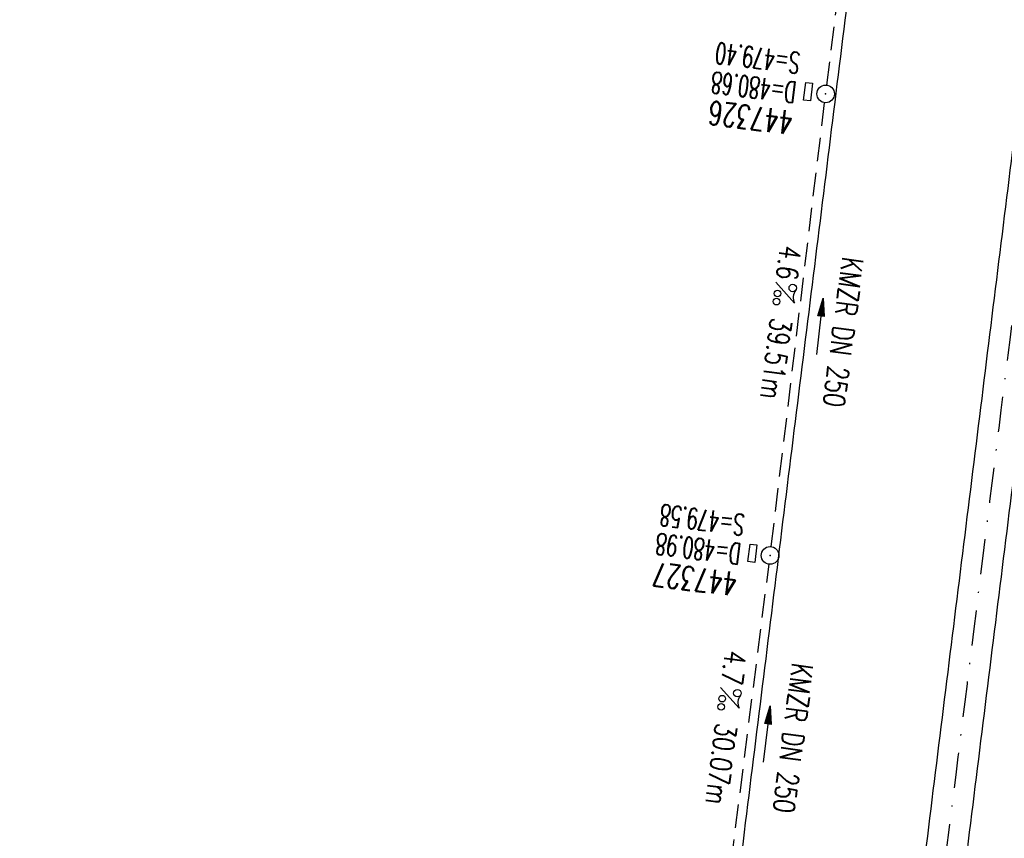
# Model space of a CAD drawing. Extents: x 459406 to 461721, y 413308 to 423218.
# Tile 14 of 256: x 460832 to 460916, y 413805 to 413874. Entities that reach past the tile are written whole.
import ezdxf
from ezdxf.enums import TextEntityAlignment as Align

# ---------------------------------------------------------------- set-up
doc = ezdxf.new("R2010")
doc.units = 0
doc.header["$LTSCALE"] = 2
doc.header["$MEASUREMENT"] = 0
for name, pattern in [('AUSGEZOGEN', [0]), ('GESTRICH-X2', [1.5, 1, -0.5]), ('STRICHPT-X3', [3, 1.5, -0.75, 0, -0.75])]:
    doc.linetypes.add(name, pattern=pattern)
doc.layers.get('0').update_dxf_attribs({"linetype": 'AUSGEZOGEN'})
for name, color, linetype in [('ACHSE', 1, 'STRICHPT-X3'), ('FBR', 8, 'CONTINUOUS'), ('KANAL', 7, 'GESTRICH-X2'), ('PFEIL', 7, 'CONTINUOUS'), ('SCHACHTNR', 6, 'CONTINUOUS'), ('SCHSYMBOL', 7, 'AUSGEZOGEN'), ('TEXTO', 4, 'CONTINUOUS'), ('TEXTU', 4, 'CONTINUOUS')]:
    doc.layers.add(name, color=color, linetype=linetype)
doc.styles.add('ROMANS', font='romans.shx', dxfattribs={"width": 0.8})

# ---------------------------------------------------------------- blocks, each defined once
blk = doc.blocks.new('GST')
at = {"color": 0}
blk.add_circle((0, 0), 0.75, dxfattribs=at)
blk.add_point((0, 0), dxfattribs=at)
blk = doc.blocks.new('17')
blk.add_lwpolyline([(-0.755, -1.218), (0.748, -1.218), (0.748, -1.801), (-0.755, -1.801)], close=True)
blk.add_blockref('GST', (0, 0))
blk = doc.blocks.new('PROM')
blk.add_line((1.566, 1.817), (0.019, 0.015))
for centre, radius in [((0.317, 1.51), 0.317), ((0.943, 0.291), 0.283), ((1.645, 0.287), 0.283)]:
    blk.add_circle(centre, radius)
blk.add_arc((0.992, 2.682), 1.033, 239.14139, 303.35492)
blk = doc.blocks.new('PFEIL2')
at = {"color": 0}
for p, q in [((0.88, 0.002), (-2.401, -0.012)), ((0.881, -0.271), (0.879, 0.276)), ((0.879, 0.276), (2.429, 0.009)), ((0.911, 0.27), (0.879, 0.265)), ((0.965, 0.261), (0.879, 0.246)), ((1.019, 0.252), (0.879, 0.228)), ((1.073, 0.242), (0.879, 0.209)), ((1.127, 0.233), (0.879, 0.191)), ((1.181, 0.224), (0.879, 0.172)), ((1.235, 0.214), (0.879, 0.154)), ((1.289, 0.205), (0.879, 0.135)), ((1.343, 0.196), (0.879, 0.117)), ((1.397, 0.187), (0.879, 0.098)), ((1.451, 0.177), (0.879, 0.08)), ((1.505, 0.168), (0.879, 0.061)), ((1.559, 0.159), (0.88, 0.043)), ((1.613, 0.149), (0.88, 0.024)), ((1.668, 0.14), (0.88, 0.006)), ((1.722, 0.131), (0.88, -0.013)), ((1.776, 0.121), (0.88, -0.031)), ((1.83, 0.112), (0.88, -0.05)), ((1.884, 0.103), (0.88, -0.068)), ((1.938, 0.094), (0.88, -0.087)), ((1.992, 0.084), (0.88, -0.105)), ((2.046, 0.075), (0.88, -0.124)), ((2.1, 0.066), (0.88, -0.142)), ((2.154, 0.056), (0.88, -0.161)), ((2.208, 0.047), (0.88, -0.179)), ((2.262, 0.038), (0.881, -0.198)), ((2.316, 0.029), (0.881, -0.216)), ((2.37, 0.019), (0.881, -0.235)), ((2.424, 0.01), (0.881, -0.253)), ((2.429, 0.009), (0.881, -0.271))]:
    blk.add_line(p, q, dxfattribs=at)

msp = doc.modelspace()

# ---------------------------------------------------------------- linework, layer by layer
at = {"layer": 'ACHSE', "flags": 128}
msp.add_lwpolyline([(460985.548, 416976.25), (460982.742, 416926.329), (460979.936, 416876.407), (460977.13, 416826.486), (460974.324, 416776.565), (460971.518, 416726.644), (460968.712, 416676.723), (460965.906, 416626.802), (460963.1, 416576.88, 0), (460961.733, 416552.566, 0), (460960.294, 416526.959, -0.000009), (460958.89, 416501.998, 0.00001), (460957.487, 416477.038, 0.000001), (460956.785, 416464.557, -0.000001), (460956.084, 416452.077), (460954.681, 416427.117), (460953.278, 416402.156), (460951.875, 416377.196, 0.000027), (460951.185, 416364.909, -0.000114), (460950.495, 416352.621, -0.000169), (460950.493, 416352.583, 0.000019), (460950.473, 416352.235, 0.002347), (460949.964, 416342.501, 0.0015), (460949.285, 416327.263, 0.002663), (460948.888, 416316.296, 0.002084), (460948.513, 416302.275, 0.002087), (460948.283, 416289.783, 0.002085), (460948.158, 416277.278, 0.002085), (460948.137, 416264.779, 0.002085), (460948.22, 416252.279, 0.002086), (460948.407, 416239.774, 0.002088), (460948.699, 416227.283, 0.002084), (460949.095, 416214.794, 0.002083), (460949.595, 416202.3, 0.002081), (460950.199, 416189.812, 0.002082), (460950.907, 416177.335, 0.002086), (460951.719, 416164.862, 0.002086), (460952.635, 416152.395, 0.002087), (460953.654, 416139.944, 0.002084), (460954.779, 416127.487, 0.002085), (460956.008, 416115.039, 0.002088), (460957.338, 416102.619, 0.002086), (460958.772, 416090.211, 0.002083), (460960.312, 416077.796, 0.002082), (460961.956, 416065.389, 0.002087), (460963.699, 416053.027, 0.002086), (460965.546, 416040.675, 0.002083), (460967.499, 416028.318, 0.00208), (460969.554, 416015.985, 0.002081), (460971.71, 416003.675, 0.002087), (460973.97, 415991.377, 0.002089), (460976.331, 415979.107, 0.002087), (460978.792, 415966.867, 0.002082), (460981.362, 415954.618, 0.002082), (460984.148, 415941.865, 0.002276), (460986.8, 415930.217, 0.001902), (460990.244, 415915.651, 0.002837), (460992.645, 415905.91, 0.000643), (460995.488, 415894.713, 0.001405), (460996.809, 415889.596, 0), (460998.528, 415883.015, 0.000001), (460998.872, 415881.699), (461005.191, 415857.511, 0.000017), (461008.351, 415845.417, -0.000015), (461011.511, 415833.323, -0.000002), (461014.671, 415821.229, -0.000002), (461017.83, 415809.135, -0.000001), (461020.99, 415797.041, 0.000005), (461024.149, 415784.946), (461030.468, 415760.758), (461036.787, 415736.57, 0.000028), (461038.983, 415728.166, -0.000015), (461041.179, 415719.762, -0.00065), (461041.486, 415718.58, -0.000124), (461043.088, 415712.377, -0.002577), (461045.469, 415702.947, -0.001641), (461049.083, 415688.106, -0.002531), (461051.665, 415677.106, -0.002087), (461054.672, 415663.739, -0.002079), (461057.313, 415651.527, -0.002077), (461059.854, 415639.283, -0.002078), (461062.295, 415627.009, -0.002083), (461064.629, 415614.743, -0.002085), (461066.86, 415602.46, -0.00208), (461068.994, 415590.128, -0.00208), (461071.024, 415577.786, -0.002082), (461072.949, 415565.443, -0.002086), (461074.772, 415553.076, -0.002086), (461076.492, 415540.695, -0.002081), (461078.107, 415528.309, -0.002078), (461079.622, 415515.892, -0.00208), (461081.034, 415503.452, -0.002087), (461082.339, 415491.041, -0.002085), (461083.54, 415478.621, -0.002078), (461084.641, 415466.147, -0.002076), (461085.638, 415453.67, -0.002082), (461086.529, 415441.219, -0.002088), (461087.317, 415428.753, -0.002085), (461088.001, 415416.263, -0.002081), (461088.581, 415403.772, -0.002082), (461089.057, 415391.285, -0.00208), (461089.429, 415378.795, -0.002078), (461089.697, 415366.294, -0.002082), (461089.861, 415353.787, -0.002085), (461089.921, 415341.295, -0.002085), (461089.877, 415328.803, -0.002082), (461089.728, 415316.296, -0.002078), (461089.475, 415303.794, -0.00208), (461089.119, 415291.304, -0.002082), (461088.658, 415278.809, -0.002084), (461088.094, 415266.325, -0.002082), (461087.426, 415253.85, -0.00208), (461086.653, 415241.367, -0.002079), (461085.777, 415228.897, -0.00208), (461084.797, 415216.436, -0.002085), (461083.633, 415203.064, -0.002418), (461082.526, 415191.54, -0.001753), (461080.941, 415176.374, -0.002741), (461079.84, 415166.685, -0.000279), (461078.804, 415158.036, -0.000933), (461078.489, 415155.455, -0.000004), (461077.263, 415145.575, -0.00001), (461076.803, 415141.87), (461073.723, 415117.061, 0.000001), (461071.82, 415101.734, 0.000001), (461070.643, 415092.251, 0.000018), (461069.104, 415079.846, -0.000014), (461067.564, 415067.441, -0.000008), (461066.024, 415055.036, 0.000011), (461064.484, 415042.632), (461058.325, 414993.013), (461052.166, 414943.394, -0.000009), (461049.086, 414918.584, 0.000009), (461046.006, 414893.774), (461039.847, 414844.155), (461033.688, 414794.536), (461027.529, 414744.917, -0.00001), (461024.449, 414720.107, 0.00001), (461021.369, 414695.298, 0.000001), (461018.29, 414670.488, -0.000001), (461015.21, 414645.678, 0), (461011.182, 414613.231, -0.000001), (461009.051, 414596.059, -0.000009), (461005.971, 414571.249, 0.00001), (461002.891, 414546.44), (460996.732, 414496.821), (460990.573, 414447.202), (460984.414, 414397.583, -0.000009), (460981.334, 414372.773, 0.000009), (460978.254, 414347.963), (460972.095, 414298.344), (460965.936, 414248.725), (460959.777, 414199.106, -0.00001), (460956.697, 414174.297, 0.00001), (460953.617, 414149.487, 0.000001), (460950.537, 414124.677, -0.000001), (460947.458, 414099.867, 0), (460943.43, 414067.42, -0.000001), (460941.299, 414050.248, -0.000009), (460938.219, 414025.438, 0.00001), (460935.139, 414000.629), (460928.98, 413951.01), (460922.821, 413901.391, 0.000001), (460919.742, 413876.581, -0.000001), (460916.662, 413851.771, -0.00001), (460913.582, 413826.961, 0.00001), (460910.502, 413802.152), (460904.343, 413752.533), (460898.184, 413702.914), (460892.025, 413653.295, -0.00001), (460888.945, 413628.486, 0.00001), (460885.865, 413603.676, 0.000001), (460882.785, 413578.866, -0.000001), (460879.706, 413554.056, 0), (460875.678, 413521.609, -0.000001), (460873.547, 413504.437, -0.000009), (460870.467, 413479.628, 0.00001), (460867.387, 413454.818), (460861.228, 413405.199), (460855.069, 413355.58, -0.000004), (460853.233, 413340.792, -0.000002), (460849.402, 413309.93)], format="xyb", dxfattribs=at)
at = {"layer": 'FBR'}
for points in [[(461019.632, 414695.514, 0.000001), (461016.553, 414670.704)], [(461023.106, 414695.082, 0.000001), (461020.026, 414670.272)], [(461038.488, 414693.173, 0.000001), (461035.408, 414668.363)], [(460936.498, 414151.612, 0.000001), (460933.419, 414126.802)], [(460951.88, 414149.703, 0.000001), (460948.801, 414124.893)], [(460955.354, 414149.271, 0.000001), (460952.274, 414124.461)], [(460970.736, 414147.362, 0.000001), (460967.656, 414122.552)], [(460905.702, 413903.516, 0.000001), (460902.623, 413878.706, -0.000001), (460899.543, 413853.896, -0.00001), (460896.463, 413829.087, 0.00001), (460893.383, 413804.277), (460887.224, 413754.658), (460881.065, 413705.039), (460874.906, 413655.42, -0.00001), (460871.826, 413630.611, 0.000001), (460871.505, 413628.024, 0.000001)], [(460921.084, 413901.607, 0.000001), (460918.005, 413876.797, -0.000001), (460914.925, 413851.987, -0.00001), (460911.845, 413827.177, 0.00001), (460908.765, 413802.368), (460902.606, 413752.749), (460900.552, 413736.195)], [(460924.558, 413901.175, 0.000001), (460921.478, 413876.365, -0.000001), (460918.399, 413851.555, -0.00001), (460915.319, 413826.746, 0.00001), (460912.239, 413801.936), (460906.08, 413752.317), (460904.095, 413735.755)], [(460939.94, 413899.266, 0.000001), (460936.86, 413874.456, -0.000001), (460933.781, 413849.646, -0.00001), (460930.701, 413824.836, 0.00001), (460927.621, 413800.027), (460921.462, 413750.408), (460915.942, 413705.939)], [(460924.18, 414052.373, -0.000009), (460921.1, 414027.564, 0.00001), (460918.02, 414002.754)], [(460939.562, 414050.464, -0.000009), (460936.482, 414025.654, 0.00001), (460933.402, 414000.845)], [(460943.036, 414050.032, -0.000009), (460939.956, 414025.223, 0.00001), (460936.876, 414000.413)], [(460958.418, 414048.123, -0.000009), (460955.338, 414023.313, 0.00001), (460952.258, 413998.504)]]:
    msp.add_lwpolyline(points, format="xyb", dxfattribs=at)
at = {"layer": 'KANAL'}
for p, q in [((460900.5, 413868.531), (460906.656, 413917.344)), ((460895.781, 413829.313), (460900.313, 413867.031)), ((460892, 413799.469), (460895.594, 413827.813))]:
    msp.add_line(p, q, dxfattribs=at)

# ---------------------------------------------------------------- block references
at = {"layer": 'PFEIL'}
for p, rotation in [((460899.906, 413848.009), 83.1315), ((460895.387, 413813.36), 82.7814)]:
    msp.add_blockref('PFEIL2', p, dxfattribs=dict(at, rotation=rotation))
at = {"layer": 'SCHSYMBOL', "rotation": 262.924}
for p in [(460900.408, 413867.784), (460895.683, 413828.558)]:
    msp.add_blockref('17', p, dxfattribs=at)
at = {"layer": 'TEXTU'}
for p, rotation in [((460896.152, 413851.799), 262.5327484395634), ((460891.445, 413817.359), 262.5972417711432)]:
    msp.add_blockref('PROM', p, dxfattribs=dict(at, rotation=rotation))

# ---------------------------------------------------------------- texts
at = {"layer": 'SCHACHTNR', "style": 'ROMANS'}
for s, height, width, p in [('S=479.40', 1.8, 0.6, (460898.313, 413871.281)), ('D=480.68', 1.8, 0.6, (460898, 413868.781)), ('447326', 2, 0.7, (460897.719, 413866.313)), ('S=479.58', 1.8, 0.6, (460893.594, 413832.031)), ('D=480.98', 1.8, 0.6, (460893.281, 413829.563)), ('447327', 2, 0.7, (460892.969, 413827.094))]:
    msp.add_text(s, height=height, rotation=172.924, dxfattribs=dict(at, width=width)).set_placement(p)
at = {"layer": 'TEXTO', "style": 'ROMANS', "width": 0.75}
for rotation, p in [(262.53275, (460901.008, 413847.643)), (262.59724, (460896.744, 413813.142))]:
    msp.add_text('KMZR DN 250', height=1.8, rotation=rotation, dxfattribs=at).set_placement(p, align=Align.CENTER)
at = {"layer": 'TEXTU', "style": 'ROMANS', "width": 0.75}
for s, rotation, p in [('4.6', 262.53275, (460896.564, 413854.982)), ('39.51m', 262.53275, (460895.75, 413848.833)), ('4.7', 262.59724, (460891.872, 413820.558)), ('30.07m', 262.59724, (460891.07, 413814.374))]:
    msp.add_text(s, height=1.8, rotation=rotation, dxfattribs=at).set_placement(p)

doc.saveas('drawing.dxf')
